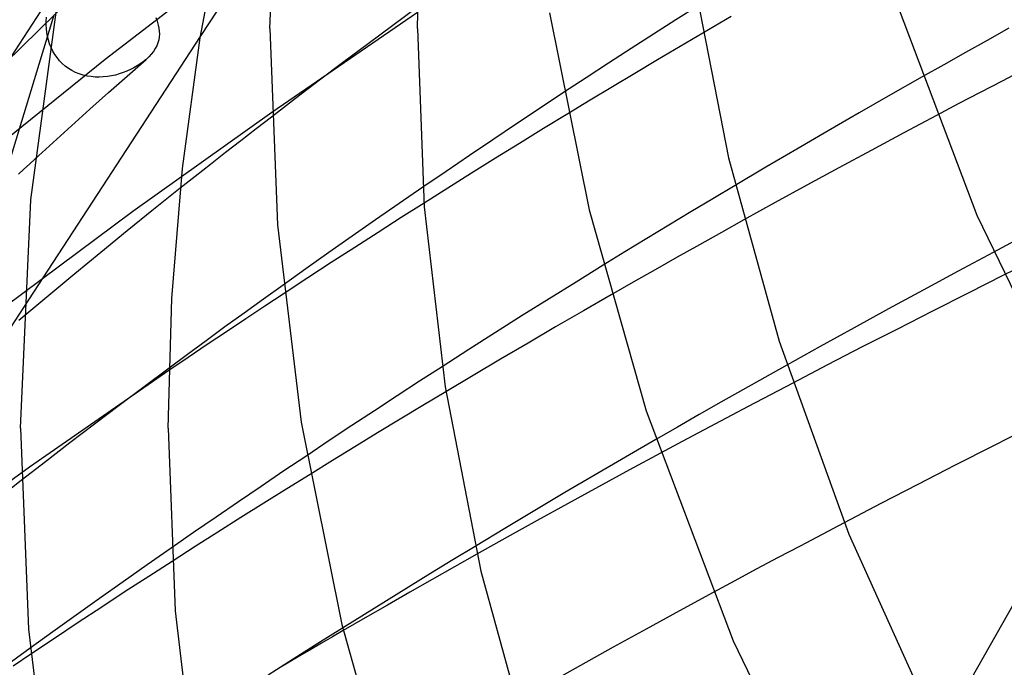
# Model space of a CAD drawing. Header units: millimetres. Extents: x -374 to 374, y -188 to 321.
# Tile 20 of 112: x -270 to -243, y 114 to 132. Entities that reach past the tile are written whole.
import ezdxf

# ---------------------------------------------------------------- set-up
doc = ezdxf.new("R2010")
doc.units = ezdxf.units.MM
doc.layers.add('HIDDEN', color=7, linetype='Continuous')
doc.layers.add('THICK', color=7, linetype='Continuous')

msp = doc.modelspace()

# ---------------------------------------------------------------- linework, layer by layer
at = {"layer": 'HIDDEN'}
for p, q in [((-270.169, 130.687), (-263.712, 137.049)), ((-263.969, 133.491), (-267.458, 130.794)), ((-268.792, 132.741), (-273.563, 125.425)), ((-258.999, 132.062), (-262.948, 129.357)), ((-258.997, 132.206), (-259.67, 131.711)), ((-251.401, 132.245), (-252.003, 131.862)), ((-269.058, 131.831), (-269.052, 131.933)), ((-269.058, 131.728), (-269.058, 131.831)), ((-266.089, 131.932), (-266.062, 131.861)), ((-266.062, 131.861), (-266.039, 131.792)), ((-266.039, 131.792), (-266.02, 131.724)), ((-252.003, 131.862), (-252.607, 131.476)), ((-269.052, 131.623), (-269.058, 131.728)), ((-269.04, 131.519), (-269.052, 131.623)), ((-269.021, 131.416), (-269.04, 131.519)), ((-266.02, 131.724), (-266.003, 131.642)), ((-266.003, 131.642), (-265.993, 131.561)), ((-265.993, 131.561), (-265.99, 131.481)), ((-259.67, 131.711), (-260.335, 131.218)), ((-251.273, 131.505), (-251.887, 131.143)), ((-242.979, 131.635), (-243.569, 131.307)), ((-264.883, 131.413), (-269.673, 124.067)), ((-268.996, 131.313), (-269.021, 131.416)), ((-268.964, 131.212), (-268.996, 131.313)), ((-266.031, 131.242), (-266.062, 131.163)), ((-266.008, 131.322), (-266.031, 131.242)), ((-265.995, 131.401), (-266.008, 131.322)), ((-265.99, 131.481), (-265.995, 131.401)), ((-260.335, 131.218), (-260.996, 130.723)), ((-252.607, 131.476), (-253.214, 131.086)), ((-243.569, 131.307), (-244.158, 130.978)), ((-268.924, 131.114), (-268.964, 131.212)), ((-268.878, 131.018), (-268.924, 131.114)), ((-268.824, 130.927), (-268.878, 131.018)), ((-266.153, 131.009), (-266.212, 130.933)), ((-266.103, 131.085), (-266.153, 131.009)), ((-266.062, 131.163), (-266.103, 131.085)), ((-253.214, 131.086), (-253.822, 130.691)), ((-251.887, 131.143), (-252.5, 130.78)), ((-244.158, 130.978), (-244.744, 130.648)), ((-267.458, 130.794), (-270.838, 128.061)), ((-268.763, 130.84), (-268.824, 130.927)), ((-268.695, 130.758), (-268.763, 130.84)), ((-268.62, 130.681), (-268.695, 130.758)), ((-266.863, 130.343), (-266.353, 130.791)), ((-266.428, 130.729), (-266.508, 130.671)), ((-266.353, 130.791), (-266.428, 130.729)), ((-266.279, 130.861), (-266.353, 130.791)), ((-266.212, 130.933), (-266.279, 130.861)), ((-260.996, 130.723), (-261.654, 130.227)), ((-253.822, 130.691), (-254.431, 130.293)), ((-252.5, 130.78), (-253.11, 130.415)), ((-268.539, 130.61), (-268.62, 130.681)), ((-268.452, 130.547), (-268.539, 130.61)), ((-268.359, 130.491), (-268.452, 130.547)), ((-268.262, 130.442), (-268.359, 130.491)), ((-268.161, 130.401), (-268.262, 130.442)), ((-266.972, 130.434), (-267.076, 130.399)), ((-266.871, 130.473), (-266.972, 130.434)), ((-266.774, 130.517), (-266.871, 130.473)), ((-266.681, 130.565), (-266.774, 130.517)), ((-266.592, 130.616), (-266.681, 130.565)), ((-266.508, 130.671), (-266.592, 130.616)), ((-244.744, 130.648), (-245.329, 130.318)), ((-242.57, 130.518), (-243.166, 130.207)), ((-268.057, 130.368), (-268.161, 130.401)), ((-267.95, 130.343), (-268.057, 130.368)), ((-267.841, 130.326), (-267.95, 130.343)), ((-267.731, 130.316), (-267.841, 130.326)), ((-267.62, 130.314), (-267.731, 130.316)), ((-267.51, 130.318), (-267.62, 130.314)), ((-267.4, 130.329), (-267.51, 130.318)), ((-267.29, 130.347), (-267.4, 130.329)), ((-267.369, 129.894), (-266.863, 130.343)), ((-267.182, 130.37), (-267.29, 130.347)), ((-267.076, 130.399), (-267.182, 130.37)), ((-261.654, 130.227), (-262.307, 129.731)), ((-254.431, 130.293), (-255.042, 129.893)), ((-253.11, 130.415), (-253.718, 130.05)), ((-243.166, 130.207), (-243.76, 129.896)), ((-267.873, 129.445), (-267.369, 129.894)), ((-253.718, 130.05), (-254.324, 129.685)), ((-243.76, 129.896), (-244.35, 129.586)), ((-262.307, 129.731), (-262.957, 129.232)), ((-254.324, 129.685), (-254.928, 129.318)), ((-268.373, 128.994), (-267.873, 129.445)), ((-262.948, 129.357), (-266.714, 126.672)), ((-244.35, 129.586), (-244.938, 129.275)), ((-268.871, 128.543), (-268.373, 128.994)), ((-269.365, 128.091), (-268.871, 128.543)), ((-265.425, 127.301), (-266.148, 126.724)), ((-258.853, 127.329), (-259.498, 126.886)), ((-250.396, 127.377), (-250.997, 127.019)), ((-250.997, 127.019), (-251.596, 126.659)), ((-266.148, 126.724), (-266.866, 126.145)), ((-259.498, 126.886), (-260.138, 126.443)), ((-258.823, 126.9), (-259.444, 126.506)), ((-266.714, 126.672), (-270.187, 124.082)), ((-260.138, 126.443), (-260.772, 126)), ((-259.444, 126.506), (-260.069, 126.106)), ((-251.596, 126.659), (-252.192, 126.299)), ((-250.158, 126.443), (-250.761, 126.106)), ((-252.192, 126.299), (-252.787, 125.939)), ((-266.866, 126.145), (-267.578, 125.564)), ((-260.772, 126), (-261.402, 125.558)), ((-260.069, 126.106), (-260.7, 125.7)), ((-252.787, 125.939), (-253.38, 125.577)), ((-250.761, 126.106), (-251.363, 125.769)), ((-260.7, 125.7), (-261.335, 125.288)), ((-251.363, 125.769), (-251.963, 125.432)), ((-242.816, 125.873), (-243.402, 125.561)), ((-267.578, 125.564), (-268.285, 124.982)), ((-261.402, 125.558), (-262.024, 125.118)), ((-253.38, 125.577), (-253.97, 125.214)), ((-251.963, 125.432), (-252.561, 125.093)), ((-262.024, 125.118), (-262.64, 124.68)), ((-261.335, 125.288), (-261.974, 124.871)), ((-252.561, 125.093), (-253.158, 124.753)), ((-242.526, 125.239), (-243.122, 124.943)), ((-268.285, 124.982), (-268.988, 124.398)), ((-261.974, 124.871), (-262.615, 124.449)), ((-253.158, 124.753), (-253.752, 124.413)), ((-268.988, 124.398), (-269.685, 123.813)), ((-265.73, 122.429), (-266.407, 121.924)), ((-258.334, 122.466), (-258.943, 122.072)), ((-248.998, 122.51), (-249.595, 122.174)), ((-265.731, 122.361), (-269.512, 119.741)), ((-249.595, 122.174), (-250.188, 121.84)), ((-266.407, 121.924), (-267.08, 121.418)), ((-258.943, 122.072), (-259.553, 121.675)), ((-248.836, 122.024), (-249.44, 121.707)), ((-259.553, 121.675), (-260.165, 121.274)), ((-258.232, 121.789), (-258.851, 121.418)), ((-250.188, 121.84), (-250.779, 121.505)), ((-249.44, 121.707), (-250.041, 121.391)), ((-267.08, 121.418), (-267.75, 120.91)), ((-258.851, 121.418), (-259.467, 121.046)), ((-250.779, 121.505), (-251.368, 121.169)), ((-250.041, 121.391), (-250.64, 121.074)), ((-260.165, 121.274), (-260.777, 120.871)), ((-251.368, 121.169), (-251.955, 120.832)), ((-267.75, 120.91), (-268.416, 120.401)), ((-260.777, 120.871), (-261.389, 120.464)), ((-259.467, 121.046), (-260.081, 120.673)), ((-251.955, 120.832), (-252.541, 120.495)), ((-250.64, 121.074), (-251.234, 120.758)), ((-260.081, 120.673), (-260.693, 120.299)), ((-251.234, 120.758), (-251.826, 120.442)), ((-268.416, 120.401), (-269.077, 119.891)), ((-261.389, 120.464), (-262.001, 120.056)), ((-260.693, 120.299), (-261.303, 119.925)), ((-251.826, 120.442), (-252.413, 120.127)), ((-269.077, 119.891), (-269.735, 119.379)), ((-261.303, 119.925), (-261.911, 119.55)), ((-269.512, 119.741), (-273.077, 117.171)), ((-247.441, 118.239), (-248.041, 117.924)), ((-248.041, 117.924), (-248.638, 117.608)), ((-265.668, 117.552), (-266.323, 117.096)), ((-257.438, 117.599), (-258.041, 117.232)), ((-257.39, 117.387), (-257.998, 117.043)), ((-248.638, 117.608), (-249.232, 117.293)), ((-266.323, 117.096), (-266.971, 116.64)), ((-265.649, 117.191), (-266.279, 116.784)), ((-258.041, 117.232), (-258.643, 116.865)), ((-249.232, 117.293), (-249.822, 116.978)), ((-258.643, 116.865), (-259.243, 116.496)), ((-257.998, 117.043), (-258.604, 116.699)), ((-249.822, 116.978), (-250.408, 116.663)), ((-266.971, 116.64), (-267.613, 116.186)), ((-266.279, 116.784), (-266.914, 116.372)), ((-258.604, 116.699), (-259.209, 116.355)), ((-250.408, 116.663), (-250.991, 116.349)), ((-266.914, 116.372), (-267.551, 115.954)), ((-259.243, 116.496), (-259.84, 116.127)), ((-259.209, 116.355), (-259.812, 116.009)), ((-267.613, 116.186), (-268.247, 115.734)), ((-259.84, 116.127), (-260.436, 115.757)), ((-267.551, 115.954), (-268.191, 115.532)), ((-260.436, 115.757), (-261.029, 115.386)), ((-259.812, 116.009), (-260.413, 115.663)), ((-268.247, 115.734), (-268.874, 115.285)), ((-268.191, 115.532), (-268.834, 115.106)), ((-260.413, 115.663), (-261.012, 115.315)), ((-268.874, 115.285), (-269.491, 114.838)), ((-268.834, 115.106), (-269.477, 114.677))]:
    msp.add_line(p, q, dxfattribs=at)
at = {"layer": 'THICK'}
for p, q in [((-263, 131.627), (-262.728, 137.677)), ((-264.889, 131.376), (-264.193, 135.008)), ((-259, 131.627), (-258.907, 135.074)), ((-262.944, 134.387), (-264.883, 131.413)), ((-269.473, 126.989), (-268.63, 133.222)), ((-251.52, 132.987), (-250.575, 128.124)), ((-246.14, 132.644), (-243.847, 126.576)), ((-255.422, 132.053), (-254.351, 126.714)), ((-269.999, 128.198), (-268.841, 131.997)), ((-250.506, 131.955), (-251.273, 131.505)), ((-263, 131.627), (-262.789, 126.315)), ((-259, 131.627), (-258.815, 126.794)), ((-265.369, 127.839), (-264.889, 131.376)), ((-245.329, 130.318), (-246.183, 129.832)), ((-255.042, 129.893), (-255.68, 129.47)), ((-246.183, 129.832), (-247.033, 129.344)), ((-255.68, 129.47), (-256.318, 129.045)), ((-262.957, 129.232), (-263.372, 128.912)), ((-254.928, 129.318), (-255.584, 128.917)), ((-247.033, 129.344), (-247.88, 128.855)), ((-244.938, 129.275), (-245.83, 128.8)), ((-263.372, 128.912), (-263.786, 128.591)), ((-256.318, 129.045), (-256.955, 128.618)), ((-255.584, 128.917), (-256.237, 128.516)), ((-247.88, 128.855), (-248.722, 128.364)), ((-263.786, 128.591), (-264.198, 128.269)), ((-256.955, 128.618), (-257.59, 128.19)), ((-245.83, 128.8), (-246.713, 128.326)), ((-256.237, 128.516), (-256.887, 128.114)), ((-248.722, 128.364), (-249.561, 127.871)), ((-246.713, 128.326), (-247.588, 127.853)), ((-269.513, 127.955), (-269.365, 128.091)), ((-264.198, 128.269), (-264.609, 127.947)), ((-257.59, 128.19), (-258.223, 127.76)), ((-256.887, 128.114), (-257.535, 127.71)), ((-250.575, 128.124), (-249.206, 123.156)), ((-269.808, 127.683), (-269.66, 127.819)), ((-269.66, 127.819), (-269.513, 127.955)), ((-265.655, 124.318), (-265.369, 127.839)), ((-264.609, 127.947), (-265.018, 127.624)), ((-258.223, 127.76), (-258.853, 127.329)), ((-249.561, 127.871), (-250.396, 127.377)), ((-247.588, 127.853), (-248.454, 127.382)), ((-265.018, 127.624), (-265.425, 127.301)), ((-257.535, 127.71), (-258.18, 127.306)), ((-258.18, 127.306), (-258.823, 126.9)), ((-248.454, 127.382), (-249.31, 126.912)), ((-269.75, 120.801), (-269.473, 126.989)), ((-258.815, 126.794), (-258.253, 121.919)), ((-254.351, 126.714), (-252.801, 121.272)), ((-249.31, 126.912), (-250.158, 126.443)), ((-243.847, 126.576), (-240.829, 120.313)), ((-262.789, 126.315), (-262.151, 120.96)), ((-243.402, 125.561), (-244.356, 125.052)), ((-253.97, 125.214), (-254.704, 124.761)), ((-244.356, 125.052), (-245.302, 124.542)), ((-243.122, 124.943), (-244.086, 124.46)), ((-262.64, 124.68), (-263.172, 124.299)), ((-254.704, 124.761), (-255.435, 124.306)), ((-265.75, 120.801), (-265.655, 124.318)), ((-263.172, 124.299), (-263.697, 123.92)), ((-262.615, 124.449), (-263.134, 124.106)), ((-255.435, 124.306), (-256.162, 123.85)), ((-253.752, 124.413), (-254.506, 123.979)), ((-245.302, 124.542), (-246.24, 124.033)), ((-244.086, 124.46), (-245.046, 123.975)), ((-269.673, 124.067), (-271.559, 121.176)), ((-263.134, 124.106), (-263.653, 123.761)), ((-246.24, 124.033), (-247.169, 123.524)), ((-269.742, 123.765), (-269.799, 123.717)), ((-269.685, 123.813), (-269.742, 123.765)), ((-263.697, 123.92), (-264.216, 123.543)), ((-263.653, 123.761), (-264.172, 123.413)), ((-256.162, 123.85), (-256.886, 123.392)), ((-254.506, 123.979), (-255.257, 123.543)), ((-245.046, 123.975), (-246.002, 123.488)), ((-264.216, 123.543), (-264.728, 123.169)), ((-255.257, 123.543), (-256.006, 123.107)), ((-247.169, 123.524), (-248.088, 123.016)), ((-246.002, 123.488), (-246.952, 123.001)), ((-264.172, 123.413), (-264.692, 123.064)), ((-256.886, 123.392), (-257.608, 122.932)), ((-264.728, 123.169), (-265.231, 122.799)), ((-264.692, 123.064), (-265.212, 122.713)), ((-256.006, 123.107), (-256.751, 122.669)), ((-249.206, 123.156), (-247.316, 117.926)), ((-248.088, 123.016), (-248.998, 122.51)), ((-246.952, 123.001), (-247.897, 122.513)), ((-265.212, 122.713), (-265.731, 122.361)), ((-265.231, 122.799), (-265.73, 122.429)), ((-257.608, 122.932), (-258.334, 122.466)), ((-256.751, 122.669), (-257.493, 122.229)), ((-247.897, 122.513), (-248.836, 122.024)), ((-257.493, 122.229), (-258.232, 121.789)), ((-258.253, 121.919), (-257.285, 116.931)), ((-252.801, 121.272), (-250.447, 115.043)), ((-262.151, 120.96), (-261.053, 115.483)), ((-242.397, 120.831), (-243.418, 120.315)), ((-269.75, 120.801), (-269.534, 115.356)), ((-265.75, 120.801), (-265.56, 115.848)), ((-252.541, 120.495), (-253.366, 120.016)), ((-243.418, 120.315), (-244.434, 119.798)), ((-262.001, 120.056), (-262.618, 119.641)), ((-253.366, 120.016), (-254.188, 119.536)), ((-252.413, 120.127), (-253.261, 119.668)), ((-244.434, 119.798), (-245.443, 119.279)), ((-240.639, 119.96), (-245.289, 111.742)), ((-262.618, 119.641), (-263.233, 119.225)), ((-261.911, 119.55), (-262.538, 119.16)), ((-254.188, 119.536), (-255.006, 119.054)), ((-253.261, 119.668), (-254.101, 119.211)), ((-269.735, 119.379), (-270.128, 119.071)), ((-263.233, 119.225), (-263.847, 118.807)), ((-245.443, 119.279), (-246.446, 118.759)), ((-262.538, 119.16), (-263.162, 118.77)), ((-255.006, 119.054), (-255.82, 118.57)), ((-254.101, 119.211), (-254.932, 118.755)), ((-263.847, 118.807), (-264.457, 118.389)), ((-263.162, 118.77), (-263.785, 118.379)), ((-254.932, 118.755), (-255.754, 118.3)), ((-246.446, 118.759), (-247.441, 118.239)), ((-255.82, 118.57), (-256.631, 118.085)), ((-264.457, 118.389), (-265.065, 117.971)), ((-263.785, 118.379), (-264.404, 117.987)), ((-255.754, 118.3), (-256.574, 117.844)), ((-265.065, 117.971), (-265.668, 117.552)), ((-264.404, 117.987), (-265.024, 117.592)), ((-256.631, 118.085), (-257.438, 117.599)), ((-247.316, 117.926), (-244.859, 112.502)), ((-256.574, 117.844), (-257.39, 117.387)), ((-265.024, 117.592), (-265.649, 117.191)), ((-257.285, 116.931), (-255.884, 111.838)), ((-250.991, 116.349), (-251.904, 115.853)), ((-265.56, 115.848), (-264.985, 110.851)), ((-251.904, 115.853), (-252.807, 115.359)), ((-261.053, 115.483), (-259.462, 109.901)), ((-269.534, 115.356), (-268.88, 109.867)), ((-261.029, 115.386), (-261.699, 114.965)), ((-261.012, 115.315), (-261.305, 115.145)), ((-252.807, 115.359), (-253.7, 114.866)), ((-261.699, 114.965), (-262.366, 114.543)), ((-261.598, 114.974), (-261.891, 114.802)), ((-261.305, 115.145), (-261.598, 114.974)), ((-250.447, 115.043), (-247.349, 108.614)), ((-269.491, 114.838), (-269.997, 114.47)), ((-261.891, 114.802), (-262.184, 114.631)), ((-253.7, 114.866), (-254.588, 114.372)), ((-269.477, 114.677), (-269.954, 114.356)), ((-262.366, 114.543), (-263.044, 114.11)), ((-262.475, 114.459), (-262.767, 114.287)), ((-262.184, 114.631), (-262.475, 114.459)), ((-254.588, 114.372), (-255.472, 113.876))]:
    msp.add_line(p, q, dxfattribs=at)

doc.saveas('drawing.dxf')
